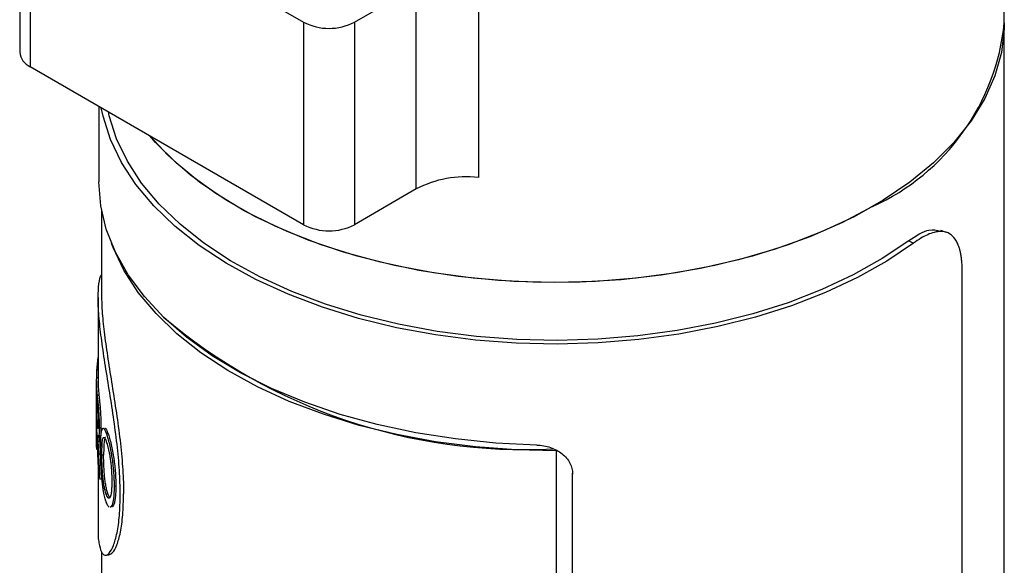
# Model space of a CAD drawing. Header units: inches. Extents: x 3.16 to 12.52, y 1.38 to 9.55.
# Tile 9 of 10: x 11.04 to 11.58, y 8.86 to 9.16. Entities that reach past the tile are written whole.
import ezdxf

# ---------------------------------------------------------------- set-up
doc = ezdxf.new("R2010")
doc.units = ezdxf.units.IN
doc.header["$MEASUREMENT"] = 0

msp = doc.modelspace()

# ---------------------------------------------------------------- linework, layer by layer
at = {"color": 7, "linetype": 'Continuous', "lineweight": 25}
for p, q in [((11.5833166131, 9.1619858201), (11.5833166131, 9.3307589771)), ((11.0357772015, 9.2583027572), (11.0357772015, 9.1457873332)), ((11.0416350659, 9.2501386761), (11.1936630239, 9.162374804)), ((11.0416350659, 9.2501386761), (11.0416350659, 9.1376232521)), ((11.290834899, 9.1885359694), (11.290834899, 9.0760205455)), ((11.2219472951, 9.162374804), (11.2563060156, 9.1822096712)), ((11.2563060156, 9.0696942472), (11.2563060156, 9.1822096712)), ((11.1936630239, 9.162374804), (11.1936630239, 9.0498593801)), ((11.2219472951, 9.162374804), (11.2219472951, 9.0498593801)), ((11.5833166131, 8.2136411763), (11.5833166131, 9.1619858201)), ((11.1936630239, 9.0498593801), (11.0416350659, 9.1376232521)), ((11.0798166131, 9.1155815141), (11.0798166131, 9.0735808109)), ((11.2563060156, 9.0696942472), (11.2219472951, 9.0498593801)), ((11.0813481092, 9.0575188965), (11.0813481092, 9.0092857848)), ((11.5512144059, 9.0455900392), (11.5480794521, 9.0466671)), ((11.5301341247, 9.0408484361), (11.5328895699, 9.0396025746)), ((11.5599654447, 8.2186560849), (11.5599654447, 9.023463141)), ((11.0793796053, 9.0093264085), (11.0793796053, 8.9637253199)), ((11.0785720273, 8.9692033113), (11.0793796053, 8.9691859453)), ((11.0785720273, 8.9692033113), (11.0785720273, 8.9648606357)), ((11.0783953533, 8.9637253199), (11.0783953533, 8.9265713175)), ((11.0784015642, 8.964752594), (11.0793796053, 8.9647486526)), ((11.0785720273, 8.9648606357), (11.0793796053, 8.9648432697)), ((11.078412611, 8.9576702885), (11.078412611, 8.9456073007)), ((11.0788363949, 8.9550724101), (11.079818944, 8.9551058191)), ((11.078412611, 8.9412646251), (11.078412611, 8.9248589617)), ((11.0799840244, 8.9370828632), (11.0809621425, 8.9371461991)), ((11.08391015, 8.9337630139), (11.0848731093, 8.9338805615)), ((11.0792419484, 8.9295005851), (11.0802229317, 8.9295468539)), ((11.0795966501, 8.922456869), (11.0805762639, 8.9225119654)), ((11.0824598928, 8.9218341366), (11.0814875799, 8.9217459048)), ((11.3343255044, 8.9242059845), (11.3343262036, 8.9241052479)), ((11.3343262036, 8.6749638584), (11.3343262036, 8.9241052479)), ((11.0793796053, 8.9193976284), (11.0793796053, 8.8806569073)), ((11.0803317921, 8.9084668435), (11.0813085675, 8.908536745)), ((11.3431150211, 8.6882652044), (11.3431150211, 8.9118251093)), ((11.3432521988, 8.6862462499), (11.3432521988, 8.9112771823)), ((11.0882703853, 8.9045473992), (11.0892165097, 8.9047040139)), ((11.0848597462, 8.9001407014), (11.0838967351, 8.9000232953)), ((11.0870287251, 8.8937914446), (11.0879796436, 8.8939380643)), ((11.0813481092, 8.8679557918), (11.0813481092, 8.8204210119))]:
    msp.add_line(p, q, dxfattribs=at)
at = {"color": 7, "linetype": 'Continuous', "lineweight": 25, "flags": 128}
for points in [[(11.5833166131, 9.1619858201), (11.5832518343, 9.1587005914), (11.5816988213, 9.1455937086), (11.5780876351, 9.132622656), (11.572448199, 9.1198949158), (11.5648272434, 9.107515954), (11.5552879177, 9.0955883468), (11.543909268, 9.0842109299), (11.5307855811, 9.0734779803), (11.5160256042, 9.0634784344), (11.4997516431, 9.0542951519), (11.4820985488, 9.0460042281), (11.4632126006, 9.0386743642), (11.4432502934, 9.032366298), (11.422377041, 9.0271322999), (11.4007658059, 9.0230157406), (11.3785956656, 9.0200507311), (11.3560503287, 9.0182618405), (11.3333166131, 9.017663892)], [(11.5328895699, 9.0396025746), (11.518019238, 9.0296043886), (11.501651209, 9.0204189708), (11.4839182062, 9.0121208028), (11.4649640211, 9.004777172), (11.4449423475, 8.9984476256), (11.4240155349, 8.993183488), (11.4023532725, 8.9890274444), (11.3801312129, 8.986013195), (11.3575295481, 8.9841651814), (11.334731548, 8.9834983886), (11.3119220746, 8.9840182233), (11.2892860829, 8.9857204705), (11.2670071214, 8.988591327), (11.2452658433, 8.992607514), (11.2242385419, 8.9977364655), (11.2040957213, 9.0039365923), (11.1850007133, 9.0111576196), (11.1671083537, 9.0193409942), (11.150563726, 9.0284203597), (11.1355009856, 9.0383220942), (11.1220422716, 9.0489659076), (11.1102967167, 9.0602654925), (11.100359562, 9.072129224), (11.0923113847, 9.0844609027), (11.0862174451, 9.0971605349), (11.0821271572, 9.110125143), (11.0811573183, 9.1148075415)], [(11.5301341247, 9.0408484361), (11.5154691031, 9.0309882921), (11.4993270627, 9.0219296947), (11.4818388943, 9.013746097), (11.4631464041, 9.0065038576), (11.4434011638, 9.0002617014), (11.4227632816, 8.9950702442), (11.4014001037, 8.9909715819), (11.3794848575, 8.9879989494), (11.3571952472, 8.9861764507), (11.3347120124, 8.9855188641), (11.3122174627, 8.9860315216), (11.2898939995, 8.9877102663), (11.2679226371, 8.9905414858), (11.2464815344, 8.9945022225), (11.2257445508, 8.9995603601), (11.2058798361, 9.0056748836), (11.1870484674, 9.0127962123), (11.1694031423, 9.0208666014), (11.1530869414, 9.0298206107), (11.1382321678, 9.0395856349), (11.1249592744, 9.0500824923), (11.1133758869, 9.0612260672), (11.1035759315, 9.0729259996), (11.0956388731, 9.0850874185), (11.0896290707, 9.0976117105), (11.0855952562, 9.1103973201), (11.0851235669, 9.1125178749)], [(11.5100933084, 9.0599348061), (11.4932857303, 9.0510776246), (11.4751525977, 9.0431394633), (11.4558441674, 9.0361861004), (11.4355204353, 9.0302751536), (11.4143498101, 9.0254556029), (11.3925077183, 9.0217673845), (11.3701751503, 9.0192410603), (11.3475371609, 9.017897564), (11.3247813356, 9.0177480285), (11.3020962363, 9.0187936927), (11.2796698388, 9.021025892), (11.2576879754, 9.0244261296), (11.2363327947, 9.0289662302), (11.2157812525, 9.0346085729), (11.1962036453, 9.0413064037), (11.1777621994, 9.0490042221), (11.1606097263, 9.0576382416), (11.1448883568, 9.067136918), (11.1307283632, 9.0774215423), (11.1182470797, 9.0884068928), (11.1082330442, 9.0991770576)], [(11.3333166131, 9.017663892), (11.3105828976, 9.0182618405), (11.2880375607, 9.0200507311), (11.2658674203, 9.0230157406), (11.2442561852, 9.0271322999), (11.2233829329, 9.032366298), (11.2034206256, 9.0386743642), (11.1845346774, 9.0460042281), (11.1668815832, 9.0542951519), (11.1506076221, 9.0634784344), (11.1358476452, 9.0734779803), (11.1227239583, 9.0842109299), (11.1113453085, 9.0955883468), (11.1082330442, 9.0991770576)], [(11.3232967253, 8.9273527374), (11.3005522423, 8.9284658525), (11.2780734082, 8.9307555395), (11.2560424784, 8.9342032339), (11.2346380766, 8.9387809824), (11.2140337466, 8.9444516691), (11.1943965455, 8.9511693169), (11.175885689, 8.9588794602), (11.1586512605, 8.967519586), (11.1428329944, 8.9770196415), (11.128559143, 8.9873026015), (11.1159454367, 8.9982850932), (11.1050941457, 9.0098780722), (11.0960932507, 9.0219875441), (11.0890157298, 9.034515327), (11.0839189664, 9.0473598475), (11.0808442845, 9.0604169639), (11.0798166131, 9.0735808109)], [(11.3343262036, 8.9241052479), (11.3116785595, 8.9246414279), (11.2892060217, 8.9263503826), (11.2670904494, 8.9292182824), (11.245510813, 8.9332219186), (11.2246417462, 8.9383288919), (11.2046521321, 8.9444978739), (11.1857037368, 8.951678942), (11.1679499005, 8.9598139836), (11.1515342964, 8.9688371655), (11.1365897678, 8.9786754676), (11.1232372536, 8.9892492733), (11.1115848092, 9.000473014), (11.101726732, 9.0122558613), (11.0937427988, 9.0245024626), (11.0876976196, 9.0371137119), (11.0867986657, 9.0394712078)]]:
    msp.add_lwpolyline(points, dxfattribs=at)
at = {"color": 7, "linetype": 'Continuous', "lineweight": 25}
for centre, radius, start, end in [((11.2078051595, 9.1896690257), 0.0307404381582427, 242.6096722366, 297.3903277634), ((11.4580381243, 9.1745802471), 0.1259099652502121, 294.4205984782, 354.2592605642), ((11.0457863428, 9.1467854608), 0.0100587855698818, 185.6947992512, 245.6253417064), ((11.2838018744, 9.0170144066), 0.0594237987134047, 83.2029023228, 117.561979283), ((11.2078051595, 9.0771536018), 0.0307404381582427, 242.6096722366, 297.3903277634), ((11.316743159, 9.2360490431), 0.3111897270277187, 229.7620231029, 272.8417317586), ((11.1643938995, 8.9636541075), 0.0860010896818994, 171.312089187, 176.3004305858), ((11.1635756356, 8.9637287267), 0.0851802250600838, 179.3112874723, 185.8326691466), ((11.1642539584, 8.9637304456), 0.0848743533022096, 180.0034602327, 185.8322578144), ((11.1637079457, 8.9593949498), 0.0853127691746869, 181.1583558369, 185.9594130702), ((11.1636597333, 8.9473297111), 0.085264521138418, 181.1574985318, 185.4814537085), ((11.1634985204, 8.9429806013), 0.0851032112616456, 181.155360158, 183.5092139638), ((11.1633607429, 8.9265713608), 0.0849653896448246, 180.000094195, 181.1548217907), ((11.1665735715, 8.9269899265), 0.0882085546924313, 190.0734973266, 192.1218782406)]:
    msp.add_arc(centre, radius, start, end, dxfattribs=at)
for points, knots in [([(11.54780652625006, 9.046011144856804), (11.54580317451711, 9.04660223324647), (11.54113605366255, 9.04797926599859), (11.53413181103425, 9.043439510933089), (11.5301341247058, 9.040848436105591)], [0, 0, 0, 0, 0.4292478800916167, 0.9999999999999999, 0.9999999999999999, 0.9999999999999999, 0.9999999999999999]), ([(11.5599654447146, 9.023463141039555), (11.55995579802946, 9.024351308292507), (11.55993659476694, 9.026119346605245), (11.55978625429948, 9.028611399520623), (11.55954575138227, 9.030964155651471), (11.55920545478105, 9.03316810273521), (11.55876579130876, 9.035226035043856), (11.55813798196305, 9.037444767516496), (11.55725775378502, 9.039706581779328), (11.5556427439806, 9.042555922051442), (11.5530686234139, 9.045080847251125), (11.54977744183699, 9.046135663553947), (11.54674872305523, 9.046101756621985), (11.5440101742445, 9.045587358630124), (11.54075614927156, 9.04441562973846), (11.53694660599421, 9.042440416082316), (11.53424689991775, 9.040552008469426), (11.53288956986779, 9.039602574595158)], [0, 0, 0, 0, 0.0417976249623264, 0.0832048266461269, 0.124402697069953, 0.165575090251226, 0.2069061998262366, 0.2485781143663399, 0.3108152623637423, 0.3731361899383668, 0.4978537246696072, 0.6229083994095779, 0.6856258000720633, 0.7484264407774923, 0.8322986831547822, 0.915684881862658, 1, 1, 1, 1]), ([(11.09167829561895, 8.899922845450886), (11.09158646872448, 8.90429228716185), (11.09140271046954, 8.913036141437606), (11.08999120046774, 8.927776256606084), (11.08796736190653, 8.943036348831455), (11.08555346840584, 8.958412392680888), (11.08313628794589, 8.973303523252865), (11.08107869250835, 8.987171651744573), (11.07970511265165, 8.999449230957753), (11.07920785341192, 9.009755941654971), (11.07974090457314, 9.017245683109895), (11.08056889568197, 9.021337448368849), (11.08129618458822, 9.021981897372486), (11.08134810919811, 9.02202790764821)], [0, 0, 0, 0, 0.0987599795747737, 0.1976323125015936, 0.2965647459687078, 0.3956548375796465, 0.4948948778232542, 0.5942767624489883, 0.6937650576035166, 0.7933115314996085, 0.8928605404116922, 0.9923508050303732, 1, 1, 1, 1]), ([(11.08134810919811, 9.009285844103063), (11.08134810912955, 9.006297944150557), (11.08150705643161, 9.002935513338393), (11.08212557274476, 8.995437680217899), (11.08257857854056, 8.991386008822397), (11.08371753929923, 8.982684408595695), (11.08439523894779, 8.978102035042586), (11.08587814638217, 8.968536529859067), (11.08667398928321, 8.963613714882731), (11.08827677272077, 8.95352472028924), (11.08906716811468, 8.948457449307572), (11.09054567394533, 8.938215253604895), (11.09121383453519, 8.933173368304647), (11.09233986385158, 8.92318792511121), (11.09278699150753, 8.9183355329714), (11.09339416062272, 8.908951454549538), (11.09355111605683, 8.904487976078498), (11.09355146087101, 8.900272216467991)], [0, 0, 0, 0, 0.0312485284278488, 0.0312485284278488, 0.0624985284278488, 0.0624985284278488, 0.0937485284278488, 0.0937485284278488, 0.1249985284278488, 0.1249985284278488, 0.1562485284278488, 0.1562485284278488, 0.1874985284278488, 0.1874985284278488, 0.2187485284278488, 0.2187485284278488, 0.2499985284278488, 0.2499985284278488, 0.2499985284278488, 0.2499985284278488]), ([(11.07883639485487, 8.955072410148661), (11.07890015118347, 8.954442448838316), (11.07896473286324, 8.953843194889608), (11.07905752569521, 8.952990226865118), (11.07908778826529, 8.95271355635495), (11.07913161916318, 8.952310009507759), (11.07914596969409, 8.952177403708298), (11.07916704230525, 8.95198135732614), (11.07917399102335, 8.951916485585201), (11.0791842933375, 8.951819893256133), (11.07918770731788, 8.951787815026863), (11.07919449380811, 8.9517238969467), (11.07919624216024, 8.951707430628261), (11.0792410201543, 8.95128358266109), (11.07927897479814, 8.950917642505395), (11.07933212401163, 8.95038491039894), (11.07934921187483, 8.950210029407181), (11.07937379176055, 8.949951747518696), (11.07938180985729, 8.949866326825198), (11.07939747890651, 8.949696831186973), (11.07940382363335, 8.949627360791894), (11.0794476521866, 8.949137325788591), (11.0794819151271, 8.948733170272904), (11.07953173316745, 8.948108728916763), (11.07954807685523, 8.947897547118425), (11.07958018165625, 8.947469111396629), (11.07959746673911, 8.947230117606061), (11.07963922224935, 8.946634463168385), (11.07966669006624, 8.946216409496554), (11.07970721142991, 8.9455578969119), (11.07972060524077, 8.945333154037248), (11.07974714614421, 8.944873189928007), (11.0797612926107, 8.944619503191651), (11.07982136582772, 8.94350952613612), (11.0798623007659, 8.942629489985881), (11.07990892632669, 8.94138513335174), (11.07992253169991, 8.940973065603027), (11.07993991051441, 8.94035903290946), (11.079945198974, 8.940155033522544), (11.07995236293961, 8.939850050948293), (11.07995462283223, 8.93974855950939), (11.07995781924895, 8.939596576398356), (11.0799588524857, 8.939545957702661), (11.07996085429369, 8.939444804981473), (11.07996211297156, 8.939378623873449), (11.0799730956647, 8.938786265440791), (11.07998020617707, 8.938032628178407), (11.07998402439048, 8.937082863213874)], [0, 0, 0, 0, 0.125, 0.125, 0.1875, 0.1875, 0.21875, 0.21875, 0.234375, 0.234375, 0.2421875, 0.2421875, 0.25, 0.25, 0.3125, 0.3125, 0.34375, 0.34375, 0.359375, 0.359375, 0.375, 0.375, 0.4375, 0.4375, 0.46875, 0.46875, 0.5, 0.5, 0.5625, 0.5625, 0.59375, 0.59375, 0.625, 0.625, 0.75, 0.75, 0.8125, 0.8125, 0.84375, 0.84375, 0.859375, 0.859375, 0.8671875, 0.8671875, 0.875, 0.875, 1, 1, 1, 1]), ([(11.0798189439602, 8.955105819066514), (11.07987977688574, 8.954524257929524), (11.07998921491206, 8.953478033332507), (11.08018697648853, 8.951684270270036), (11.08039497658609, 8.949655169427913), (11.08059813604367, 8.947102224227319), (11.08075879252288, 8.944448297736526), (11.08088040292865, 8.941838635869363), (11.08095082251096, 8.93936272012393), (11.08095836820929, 8.937885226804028), (11.08096214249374, 8.93714619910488)], [0, 0, 0, 0, 0.1391416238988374, 0.2503148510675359, 0.3751610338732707, 0.4998902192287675, 0.6248240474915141, 0.7498241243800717, 0.8748644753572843, 1, 1, 1, 1]), ([(11.07885623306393, 8.950537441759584), (11.07889679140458, 8.950141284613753), (11.07893095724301, 8.949818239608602), (11.0789591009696, 8.949536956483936), (11.07896396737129, 8.94948808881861), (11.0789721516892, 8.949405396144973), (11.07897630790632, 8.949363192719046), (11.07898897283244, 8.949234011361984), (11.07899767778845, 8.949144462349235), (11.07902461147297, 8.94886553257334), (11.0790436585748, 8.94866586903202), (11.07910436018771, 8.94802576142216), (11.07914226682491, 8.947598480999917), (11.07921639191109, 8.946692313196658), (11.07925181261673, 8.946221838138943), (11.07930161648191, 8.945490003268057), (11.07931909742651, 8.945219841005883), (11.07935042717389, 8.944703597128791), (11.07936514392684, 8.94444476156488), (11.07940621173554, 8.943666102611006), (11.07942946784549, 8.943144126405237), (11.0794574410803, 8.94235682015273), (11.07946471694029, 8.942121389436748), (11.07947782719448, 8.94162759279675), (11.07948320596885, 8.941382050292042), (11.07948842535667, 8.941076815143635), (11.07948878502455, 8.941052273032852), (11.07949010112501, 8.940961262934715), (11.0794907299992, 8.940913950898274), (11.07949252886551, 8.940766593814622), (11.07949361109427, 8.940661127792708), (11.07949650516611, 8.940323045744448), (11.07949796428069, 8.940068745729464), (11.07949895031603, 8.939785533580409)], [0, 0, 0, 0, 0.125, 0.125, 0.140625, 0.140625, 0.15625, 0.15625, 0.1875, 0.1875, 0.25, 0.25, 0.375, 0.375, 0.5, 0.5, 0.5625, 0.5625, 0.625, 0.625, 0.75, 0.75, 0.8125, 0.8125, 0.875, 0.875, 0.890625, 0.890625, 0.90625, 0.90625, 0.9375, 0.9375, 1, 1, 1, 1]), ([(11.07924119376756, 8.922539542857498), (11.07916196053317, 8.924575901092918), (11.07909815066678, 8.92629011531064), (11.07902007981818, 8.928377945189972), (11.07899701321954, 8.928993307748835), (11.07896630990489, 8.929795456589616), (11.07895672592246, 8.930042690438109), (11.07894326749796, 8.930383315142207), (11.07893893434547, 8.930491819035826), (11.07893265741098, 8.930647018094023), (11.07893060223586, 8.930697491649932), (11.07892757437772, 8.93077131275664), (11.07892657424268, 8.930795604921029), (11.07892508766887, 8.93083157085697), (11.07892459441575, 8.930843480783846), (11.07892361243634, 8.930867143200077), (11.07892373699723, 8.930864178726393), (11.07888744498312, 8.931735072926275), (11.0788542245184, 8.932490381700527), (11.07880725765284, 8.933489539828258), (11.07879207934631, 8.933800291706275), (11.0787626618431, 8.934377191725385), (11.07874912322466, 8.93463094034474), (11.07872016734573, 8.93514342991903), (11.0787046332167, 8.935403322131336), (11.0786802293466, 8.935798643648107), (11.07867191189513, 8.93593133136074), (11.07865923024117, 8.936131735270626), (11.07865496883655, 8.936198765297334), (11.07864853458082, 8.936299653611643), (11.07864638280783, 8.936333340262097), (11.07864206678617, 8.936400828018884), (11.07863905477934, 8.936447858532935), (11.07861658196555, 8.936798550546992), (11.07858720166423, 8.937232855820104), (11.0785548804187, 8.937771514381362)], [0, 0, 0, 0, 0.25, 0.25, 0.375, 0.375, 0.4375, 0.4375, 0.46875, 0.46875, 0.484375, 0.484375, 0.4921875, 0.4921875, 0.49609375, 0.49609375, 0.5, 0.5, 0.625, 0.625, 0.6875, 0.6875, 0.75, 0.75, 0.8125, 0.8125, 0.84375, 0.84375, 0.859375, 0.859375, 0.8671875, 0.8671875, 0.875, 0.875, 1, 1, 1, 1]), ([(11.07949895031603, 8.939785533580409), (11.07949804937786, 8.939484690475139), (11.07949643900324, 8.939229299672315), (11.07949296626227, 8.938914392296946), (11.07949163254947, 8.938820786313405), (11.07948936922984, 8.938697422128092), (11.07948878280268, 8.938668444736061), (11.07948636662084, 8.938565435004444), (11.0794850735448, 8.938514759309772), (11.07947267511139, 8.938066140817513), (11.07945657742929, 8.937717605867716), (11.07941292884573, 8.93715281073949), (11.07938393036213, 8.936922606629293), (11.0793192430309, 8.936611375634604), (11.07928339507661, 8.936532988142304), (11.07923513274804, 8.936531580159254), (11.07922701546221, 8.936535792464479), (11.07920864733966, 8.936553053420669), (11.0791992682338, 8.936566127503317), (11.07917058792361, 8.936618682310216), (11.07915074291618, 8.936671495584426), (11.07908939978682, 8.936883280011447), (11.07904608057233, 8.937095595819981), (11.07899589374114, 8.937414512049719), (11.0789924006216, 8.937437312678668), (11.07898323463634, 8.93749799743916), (11.07897862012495, 8.937529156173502), (11.07896468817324, 8.937625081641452), (11.07895528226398, 8.937692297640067), (11.07892676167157, 8.937903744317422), (11.07890734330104, 8.938057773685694), (11.07888520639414, 8.938245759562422), (11.07888460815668, 8.938250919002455), (11.07888142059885, 8.938278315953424), (11.07887978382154, 8.93829246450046), (11.0788747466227, 8.938336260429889), (11.07887121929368, 8.938367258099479), (11.07886014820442, 8.938465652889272), (11.07885211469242, 8.93853845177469), (11.07882622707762, 8.93877846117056), (11.07880657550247, 8.938967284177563), (11.07878511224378, 8.93918494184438)], [0, 0, 0, 0, 0.0625, 0.0625, 0.09375, 0.09375, 0.109375, 0.109375, 0.125, 0.125, 0.25, 0.25, 0.375, 0.375, 0.5, 0.5, 0.53125, 0.53125, 0.5625, 0.5625, 0.625, 0.625, 0.75, 0.75, 0.765625, 0.765625, 0.78125, 0.78125, 0.8125, 0.8125, 0.875, 0.875, 0.8828125, 0.8828125, 0.890625, 0.890625, 0.90625, 0.90625, 0.9375, 0.9375, 1, 1, 1, 1]), ([(11.07998402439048, 8.937082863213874), (11.07998276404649, 8.936700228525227), (11.07998084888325, 8.93636118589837), (11.07997699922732, 8.935918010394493), (11.07997555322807, 8.93578118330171), (11.07997314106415, 8.935592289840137), (11.07997229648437, 8.9355320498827), (11.07997096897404, 8.935445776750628), (11.07997051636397, 8.93541770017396), (11.07996959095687, 8.935362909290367), (11.07996929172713, 8.935345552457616), (11.07996338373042, 8.935027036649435), (11.07995637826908, 8.934757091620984), (11.07994329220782, 8.934371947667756), (11.07993850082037, 8.9342468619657), (11.07992807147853, 8.93400328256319), (11.07992287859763, 8.933893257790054), (11.0798903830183, 8.93327492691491), (11.07985914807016, 8.932864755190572), (11.07978723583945, 8.93221346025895), (11.0797403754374, 8.931927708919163), (11.07964481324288, 8.931555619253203), (11.07959209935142, 8.93144655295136), (11.079507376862, 8.931398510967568), (11.07947819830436, 8.93140175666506), (11.07943328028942, 8.93143552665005), (11.07941811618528, 8.931451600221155), (11.07938745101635, 8.931493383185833), (11.0793702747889, 8.931522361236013), (11.07932836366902, 8.931604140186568), (11.0792994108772, 8.931678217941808), (11.07923992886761, 8.931865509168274), (11.07920839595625, 8.931983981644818), (11.07916459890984, 8.932167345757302), (11.07915056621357, 8.932229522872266), (11.07913032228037, 8.932324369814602), (11.07912370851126, 8.93235624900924), (11.07911074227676, 8.932420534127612), (11.07910671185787, 8.932441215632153), (11.07907985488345, 8.932581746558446), (11.0790510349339, 8.932742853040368), (11.0790163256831, 8.93295269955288)], [0, 0, 0, 0, 0.0625, 0.0625, 0.09375, 0.09375, 0.109375, 0.109375, 0.1171875, 0.1171875, 0.125, 0.125, 0.1875, 0.1875, 0.21875, 0.21875, 0.25, 0.25, 0.375, 0.375, 0.5, 0.5, 0.625, 0.625, 0.6875, 0.6875, 0.71875, 0.71875, 0.75, 0.75, 0.8125, 0.8125, 0.875, 0.875, 0.90625, 0.90625, 0.921875, 0.921875, 0.9375, 0.9375, 1, 1, 1, 1]), ([(11.08096214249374, 8.93714619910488), (11.08095116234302, 8.935961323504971), (11.08093463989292, 8.934178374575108), (11.08080890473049, 8.932529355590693), (11.08067717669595, 8.931747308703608), (11.08056103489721, 8.931419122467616), (11.08049222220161, 8.931482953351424), (11.08048050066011, 8.931493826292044)], [0, 0, 0, 0, 0.3858729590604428, 0.5806447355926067, 0.7724670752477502, 0.9612420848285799, 1, 1, 1, 1]), ([(11.08079431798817, 8.924516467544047), (11.08079644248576, 8.925240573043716), (11.08079964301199, 8.925879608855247), (11.08080606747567, 8.926710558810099), (11.08080847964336, 8.92696627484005), (11.08081250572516, 8.92731794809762), (11.08081391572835, 8.92742985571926), (11.08081613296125, 8.927589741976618), (11.08081688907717, 8.927641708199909), (11.08081804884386, 8.927717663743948), (11.08081843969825, 8.927742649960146), (11.08081922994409, 8.927791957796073), (11.08081945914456, 8.92780616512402), (11.08082921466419, 8.928385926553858), (11.08084117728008, 8.928911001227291), (11.08086338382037, 8.929667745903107), (11.08087149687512, 8.929914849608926), (11.08088474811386, 8.930277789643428), (11.08088934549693, 8.930397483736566), (11.08089890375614, 8.93063430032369), (11.08090326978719, 8.930738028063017), (11.08095492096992, 8.931901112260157), (11.08101526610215, 8.932795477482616), (11.08112964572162, 8.933927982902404), (11.08117175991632, 8.934270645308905), (11.08124128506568, 8.934732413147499), (11.08126551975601, 8.93487763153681), (11.08130351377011, 8.935082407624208), (11.081316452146, 8.9351484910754), (11.08134288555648, 8.93527630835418), (11.08135507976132, 8.935332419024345), (11.08149079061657, 8.935919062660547), (11.08163130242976, 8.936286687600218), (11.08187690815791, 8.936607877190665), (11.08196850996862, 8.936680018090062), (11.08215979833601, 8.936731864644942), (11.08226039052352, 8.936713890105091), (11.08257811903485, 8.936528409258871), (11.08281044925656, 8.93622834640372), (11.08320830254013, 8.935475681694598), (11.08335327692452, 8.935167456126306), (11.08350259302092, 8.934812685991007), (11.08351907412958, 8.934772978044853), (11.08355181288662, 8.934692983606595), (11.08356119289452, 8.93466963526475), (11.08360070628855, 8.934570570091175), (11.08363060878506, 8.934494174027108), (11.08373126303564, 8.93423395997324), (11.08381294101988, 8.934019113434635), (11.08391015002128, 8.9337630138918)], [0, 0, 0, 0, 0.0625, 0.0625, 0.09375, 0.09375, 0.109375, 0.109375, 0.1171875, 0.1171875, 0.12109375, 0.12109375, 0.125, 0.125, 0.1875, 0.1875, 0.21875, 0.21875, 0.234375, 0.234375, 0.25, 0.25, 0.375, 0.375, 0.4375, 0.4375, 0.46875, 0.46875, 0.484375, 0.484375, 0.5, 0.5, 0.625, 0.625, 0.6875, 0.6875, 0.75, 0.75, 0.875, 0.875, 0.9375, 0.9375, 0.9453125, 0.9453125, 0.953125, 0.953125, 0.96875, 0.96875, 1, 1, 1, 1]), ([(11.0831029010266, 8.93668711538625), (11.08317812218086, 8.9367269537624), (11.08343439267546, 8.936862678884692), (11.08402879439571, 8.936000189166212), (11.08459057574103, 8.93458985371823), (11.08487310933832, 8.933880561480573)], [0, 0, 0, 0, 0.1711710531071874, 0.5831616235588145, 1, 1, 1, 1]), ([(11.0790163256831, 8.93295269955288), (11.07904011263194, 8.93260286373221), (11.07906185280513, 8.932287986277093), (11.07909077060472, 8.9318680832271), (11.07909979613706, 8.931736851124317), (11.07911235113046, 8.931553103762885), (11.0791163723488, 8.931494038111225), (11.07912215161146, 8.93140871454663), (11.07912403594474, 8.931380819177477), (11.07912771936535, 8.9313261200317), (11.07912863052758, 8.931312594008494), (11.07914184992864, 8.931114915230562), (11.07915189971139, 8.930963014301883), (11.07916612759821, 8.930744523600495), (11.07917072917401, 8.930673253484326), (11.07917964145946, 8.930533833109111), (11.07918494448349, 8.9304498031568), (11.07920078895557, 8.93019624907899), (11.07921856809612, 8.92989673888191), (11.07924194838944, 8.92950058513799)], [0, 0, 0, 0, 0.25, 0.25, 0.375, 0.375, 0.4375, 0.4375, 0.46875, 0.46875, 0.5, 0.5, 0.625, 0.625, 0.6875, 0.6875, 0.75, 0.75, 1, 1, 1, 1]), ([(11.07999818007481, 8.932992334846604), (11.08003632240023, 8.9324401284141), (11.08009353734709, 8.93161179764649), (11.08017006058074, 8.930448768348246), (11.08020530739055, 8.92984750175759), (11.080222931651, 8.929546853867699)], [0, 0, 0, 0, 0.4999687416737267, 0.7499722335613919, 1, 1, 1, 1]), ([(11.08148757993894, 8.921745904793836), (11.08148966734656, 8.92285693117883), (11.08149578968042, 8.923715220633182), (11.08150630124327, 8.924339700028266), (11.08150695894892, 8.924378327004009), (11.08150795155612, 8.92443551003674), (11.08150845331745, 8.924463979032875), (11.08150997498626, 8.92454901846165), (11.0815110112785, 8.924605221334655), (11.08151418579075, 8.924772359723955), (11.08151638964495, 8.924881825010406), (11.08152326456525, 8.925204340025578), (11.08152819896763, 8.925411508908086), (11.08154406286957, 8.926009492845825), (11.08155605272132, 8.926376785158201), (11.08157115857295, 8.92675470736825), (11.0815736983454, 8.926816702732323), (11.08157805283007, 8.926919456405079), (11.08158027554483, 8.926970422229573), (11.08158708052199, 8.927122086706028), (11.08159179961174, 8.927221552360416), (11.08160650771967, 8.927515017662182), (11.08161704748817, 8.927704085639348), (11.08165090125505, 8.92825156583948), (11.08167644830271, 8.928590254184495), (11.08176232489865, 8.929527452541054), (11.08183186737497, 8.930047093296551), (11.08195623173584, 8.930668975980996), (11.08200736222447, 8.930865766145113), (11.08211910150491, 8.931185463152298), (11.08218147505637, 8.931317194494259), (11.08238943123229, 8.931628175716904), (11.08254081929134, 8.931690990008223), (11.08274542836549, 8.931585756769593), (11.08279169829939, 8.931553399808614), (11.08288190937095, 8.931472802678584), (11.08292803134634, 8.931423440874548), (11.08306953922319, 8.931248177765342), (11.08316806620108, 8.931095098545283), (11.08337401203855, 8.930716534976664), (11.08347919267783, 8.930494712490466), (11.08360043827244, 8.930207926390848), (11.08360582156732, 8.930194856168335), (11.08362638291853, 8.930144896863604), (11.08363723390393, 8.930118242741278), (11.08367151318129, 8.930033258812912), (11.08369666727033, 8.929969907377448), (11.08377917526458, 8.929759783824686), (11.08384356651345, 8.929592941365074), (11.08391782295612, 8.92939939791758)], [0, 0, 0, 0, 0.125, 0.125, 0.12890625, 0.12890625, 0.1328125, 0.1328125, 0.140625, 0.140625, 0.15625, 0.15625, 0.1875, 0.1875, 0.25, 0.25, 0.2578125, 0.2578125, 0.265625, 0.265625, 0.28125, 0.28125, 0.3125, 0.3125, 0.375, 0.375, 0.5, 0.5, 0.5625, 0.5625, 0.625, 0.625, 0.75, 0.75, 0.78125, 0.78125, 0.8125, 0.8125, 0.875, 0.875, 0.9375, 0.9375, 0.9453125, 0.9453125, 0.953125, 0.953125, 0.96875, 0.96875, 1, 1, 1, 1]), ([(11.0835153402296, 8.931644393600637), (11.08341267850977, 8.931631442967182), (11.08315276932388, 8.931598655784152), (11.08276028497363, 8.930306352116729), (11.0824935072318, 8.926993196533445), (11.08247111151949, 8.923555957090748), (11.08245989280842, 8.921834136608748)], [0, 0, 0, 0, 0.1155451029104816, 0.2925261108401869, 0.6456042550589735, 1, 1, 1, 1]), ([(11.08391015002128, 8.9337630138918), (11.08399770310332, 8.93351636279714), (11.08407814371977, 8.933287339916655), (11.08418735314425, 8.932970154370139), (11.08422184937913, 8.932868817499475), (11.08427065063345, 8.932723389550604), (11.0842864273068, 8.932676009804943), (11.08430934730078, 8.932606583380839), (11.08431686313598, 8.932583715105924), (11.08433164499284, 8.932538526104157), (11.08433618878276, 8.932524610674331), (11.08442495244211, 8.932250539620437), (11.08450162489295, 8.932007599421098), (11.08461303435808, 8.931644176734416), (11.0846495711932, 8.931523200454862), (11.08472140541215, 8.93128157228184), (11.08475407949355, 8.931170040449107), (11.08508961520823, 8.930003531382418), (11.08538703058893, 8.928854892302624), (11.08595800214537, 8.926404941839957), (11.0862271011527, 8.925132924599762), (11.0866002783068, 8.923153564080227), (11.08671960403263, 8.922481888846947), (11.08689036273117, 8.92145645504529), (11.08694591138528, 8.921111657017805), (11.08702710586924, 8.920589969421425), (11.08705381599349, 8.920415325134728), (11.08710651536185, 8.920064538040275), (11.087134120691, 8.919877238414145), (11.08735018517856, 8.918385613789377), (11.08751950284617, 8.91705844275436), (11.08773612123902, 8.915065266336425), (11.08780211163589, 8.914400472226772), (11.0878914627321, 8.913402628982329), (11.08791964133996, 8.91306990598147), (11.08795946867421, 8.912570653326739), (11.08797233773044, 8.912404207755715), (11.08799725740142, 8.912071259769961), (11.08801052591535, 8.911887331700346), (11.08806263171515, 8.9111418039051), (11.08809951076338, 8.91053448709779), (11.08814749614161, 8.909607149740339), (11.08816226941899, 8.909295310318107), (11.08818258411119, 8.908823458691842), (11.0881890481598, 8.908665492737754), (11.08820135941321, 8.908348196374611), (11.08820757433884, 8.908178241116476), (11.0882230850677, 8.907730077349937), (11.08823194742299, 8.907433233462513), (11.08824301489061, 8.90699086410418), (11.08824633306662, 8.90684389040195), (11.08825075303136, 8.906624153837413), (11.08825213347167, 8.906551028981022), (11.08825406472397, 8.906441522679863), (11.08825468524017, 8.906405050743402), (11.08825587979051, 8.906332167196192), (11.08825663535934, 8.90628376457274), (11.08826291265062, 8.905869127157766), (11.08826737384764, 8.905298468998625), (11.08827038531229, 8.904547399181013)], [0, 0, 0, 0, 0.03125, 0.03125, 0.046875, 0.046875, 0.0546875, 0.0546875, 0.05859375, 0.05859375, 0.0625, 0.0625, 0.09375, 0.09375, 0.109375, 0.109375, 0.125, 0.125, 0.25, 0.25, 0.375, 0.375, 0.4375, 0.4375, 0.46875, 0.46875, 0.484375, 0.484375, 0.5, 0.5, 0.625, 0.625, 0.6875, 0.6875, 0.71875, 0.71875, 0.734375, 0.734375, 0.75, 0.75, 0.8125, 0.8125, 0.84375, 0.84375, 0.859375, 0.859375, 0.875, 0.875, 0.90625, 0.90625, 0.921875, 0.921875, 0.9296875, 0.9296875, 0.93359375, 0.93359375, 0.9375, 0.9375, 1, 1, 1, 1]), ([(11.08487310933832, 8.933880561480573), (11.08501705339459, 8.933472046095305), (11.0853049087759, 8.932655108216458), (11.08589901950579, 8.930713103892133), (11.08663715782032, 8.927849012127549), (11.08745822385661, 8.923963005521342), (11.08813018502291, 8.919891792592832), (11.08864507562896, 8.91580923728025), (11.08899402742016, 8.91187798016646), (11.0891493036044, 8.908765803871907), (11.08920955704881, 8.906403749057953), (11.08921419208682, 8.90527061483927), (11.08921650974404, 8.904704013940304)], [0, 0, 0, 0, 0.0625603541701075, 0.1251064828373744, 0.2499246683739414, 0.3735161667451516, 0.4996756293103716, 0.6223912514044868, 0.749737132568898, 0.8748289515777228, 0.9374107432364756, 0.9999999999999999, 0.9999999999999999, 0.9999999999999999, 0.9999999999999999]), ([(11.07924194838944, 8.92950058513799), (11.07926239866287, 8.92910952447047), (11.07928053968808, 8.928767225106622), (11.07930390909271, 8.92832690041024), (11.07931105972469, 8.928192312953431), (11.07932079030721, 8.928008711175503), (11.07932386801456, 8.927950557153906), (11.07932968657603, 8.927840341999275), (11.07933155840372, 8.92780485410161), (11.07936251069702, 8.927214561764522), (11.07939256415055, 8.92662865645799), (11.07944240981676, 8.925647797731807), (11.07945809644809, 8.925337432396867), (11.07948011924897, 8.924896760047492), (11.07948720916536, 8.924754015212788), (11.079497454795, 8.924546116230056), (11.07950080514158, 8.924477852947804), (11.0795073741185, 8.924343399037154), (11.07951138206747, 8.924260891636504), (11.07953264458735, 8.923821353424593), (11.07955998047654, 8.923236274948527), (11.07959665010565, 8.922456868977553)], [0, 0, 0, 0, 0.125, 0.125, 0.1875, 0.1875, 0.21875, 0.21875, 0.25, 0.25, 0.5, 0.5, 0.625, 0.625, 0.6875, 0.6875, 0.71875, 0.71875, 0.75, 0.75, 1, 1, 1, 1]), ([(11.080222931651, 8.929546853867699), (11.0802539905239, 8.928960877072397), (11.08031610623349, 8.927788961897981), (11.08040635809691, 8.926025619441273), (11.08049486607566, 8.924263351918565), (11.08054913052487, 8.923095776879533), (11.08057626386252, 8.922511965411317)], [0, 0, 0, 0, 0.2500095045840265, 0.5000026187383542, 0.749991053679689, 0.9999999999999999, 0.9999999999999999, 0.9999999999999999, 0.9999999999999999]), ([(11.08391782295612, 8.92939939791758), (11.08408429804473, 8.928918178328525), (11.08421214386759, 8.928543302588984), (11.08430245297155, 8.928257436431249), (11.08431262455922, 8.928225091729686), (11.08432815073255, 8.92817535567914), (11.08433592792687, 8.92815029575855), (11.08435930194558, 8.928074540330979), (11.08437494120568, 8.928023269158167), (11.08442202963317, 8.927867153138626), (11.08445364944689, 8.927760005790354), (11.08454919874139, 8.927429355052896), (11.08461381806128, 8.927196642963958), (11.08474493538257, 8.926706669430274), (11.08480129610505, 8.926488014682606), (11.08492321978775, 8.926000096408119), (11.0849841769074, 8.925748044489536), (11.08516697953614, 8.924967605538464), (11.08528875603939, 8.924414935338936), (11.08547106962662, 8.923537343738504), (11.08552560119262, 8.923266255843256), (11.08563673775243, 8.922696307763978), (11.08569089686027, 8.922409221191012), (11.08584897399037, 8.92154160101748), (11.08594848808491, 8.920954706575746), (11.08608832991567, 8.920061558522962), (11.08613689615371, 8.91973880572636), (11.08622188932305, 8.919144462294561), (11.08626095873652, 8.918855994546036), (11.08630541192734, 8.918506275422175), (11.0863093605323, 8.91847435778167), (11.08632303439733, 8.918363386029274), (11.08633014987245, 8.91830486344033), (11.08635233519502, 8.918120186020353), (11.08636824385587, 8.917984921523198), (11.08641935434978, 8.917542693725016), (11.08645793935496, 8.917199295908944), (11.08650112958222, 8.916807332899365)], [0, 0, 0, 0, 0.125, 0.125, 0.1328125, 0.1328125, 0.140625, 0.140625, 0.15625, 0.15625, 0.1875, 0.1875, 0.25, 0.25, 0.3125, 0.3125, 0.375, 0.375, 0.5, 0.5, 0.5625, 0.5625, 0.625, 0.625, 0.75, 0.75, 0.8125, 0.8125, 0.875, 0.875, 0.890625, 0.890625, 0.90625, 0.90625, 0.9375, 0.9375, 1, 1, 1, 1]), ([(11.32329672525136, 8.927352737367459), (11.32590553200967, 8.927292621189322), (11.32852634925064, 8.926837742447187), (11.33213770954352, 8.9256134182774), (11.33330169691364, 8.925110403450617), (11.33547274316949, 8.923948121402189), (11.33647976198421, 8.923288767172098), (11.33926517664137, 8.921071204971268), (11.34072177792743, 8.919345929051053), (11.34274579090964, 8.915447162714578), (11.34324447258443, 8.91343388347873), (11.34325219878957, 8.911277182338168)], [0, 0, 0, 0, 0.25, 0.25, 0.375, 0.375, 0.5, 0.5, 0.75, 0.75, 1, 1, 1, 1]), ([(11.08146889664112, 8.909133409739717), (11.08142896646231, 8.909591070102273), (11.08139482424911, 8.909991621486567), (11.0813518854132, 8.91050674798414), (11.08133895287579, 8.91066417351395), (11.08132158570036, 8.910878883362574), (11.08131613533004, 8.910946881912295), (11.08130846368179, 8.911043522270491), (11.08130599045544, 8.911074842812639), (11.08130121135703, 8.911135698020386), (11.0812998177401, 8.911153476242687), (11.08127160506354, 8.911517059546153), (11.08124705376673, 8.911849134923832), (11.0812109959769, 8.912360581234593), (11.08119910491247, 8.912533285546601), (11.08117557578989, 8.912883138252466), (11.08116303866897, 8.913074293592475), (11.08110996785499, 8.91390111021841), (11.08107146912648, 8.91456423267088), (11.08101932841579, 8.915561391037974), (11.08100288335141, 8.91589418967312), (11.08097181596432, 8.916560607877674), (11.08095655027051, 8.916909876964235), (11.08089110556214, 8.918501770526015), (11.08085289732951, 8.919774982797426), (11.08082271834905, 8.921312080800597), (11.08081756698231, 8.92161477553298), (11.08081115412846, 8.922061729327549), (11.08080923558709, 8.922209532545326), (11.08080668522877, 8.922429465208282), (11.08080588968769, 8.922502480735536), (11.08080477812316, 8.92261156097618), (11.08080442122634, 8.922647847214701), (11.08080373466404, 8.922720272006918), (11.08080330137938, 8.9227682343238), (11.08079968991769, 8.923180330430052), (11.08079676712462, 8.923754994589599), (11.08079431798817, 8.924516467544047)], [0, 0, 0, 0, 0.0625, 0.0625, 0.09375, 0.09375, 0.109375, 0.109375, 0.1171875, 0.1171875, 0.125, 0.125, 0.1875, 0.1875, 0.21875, 0.21875, 0.25, 0.25, 0.375, 0.375, 0.4375, 0.4375, 0.5, 0.5, 0.75, 0.75, 0.8125, 0.8125, 0.84375, 0.84375, 0.859375, 0.859375, 0.8671875, 0.8671875, 0.875, 0.875, 1, 1, 1, 1]), ([(11.08389673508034, 8.900023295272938), (11.08382621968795, 8.900224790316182), (11.08376672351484, 8.900399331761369), (11.08369325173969, 8.900620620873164), (11.08367139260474, 8.900687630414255), (11.08364248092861, 8.900778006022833), (11.08363580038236, 8.900799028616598), (11.08361116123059, 8.90087795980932), (11.08359880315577, 8.90091808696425), (11.08348723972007, 8.901285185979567), (11.08338303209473, 8.901663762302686), (11.08308572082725, 8.902844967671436), (11.08291318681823, 8.903673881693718), (11.08258942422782, 8.90549754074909), (11.08244228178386, 8.906476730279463), (11.08217952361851, 8.908499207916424), (11.08206755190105, 8.909505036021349), (11.0818781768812, 8.911505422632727), (11.08179822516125, 8.912521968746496), (11.08172624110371, 8.913651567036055), (11.08171981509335, 8.913755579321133), (11.08170583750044, 8.913987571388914), (11.08169899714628, 8.914104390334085), (11.08167891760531, 8.914457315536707), (11.08166611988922, 8.91469589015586), (11.08162946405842, 8.91542148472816), (11.08160734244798, 8.915918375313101), (11.0815825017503, 8.91655593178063), (11.0815786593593, 8.916658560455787), (11.0815703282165, 8.916888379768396), (11.08156632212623, 8.917003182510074), (11.08155477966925, 8.917347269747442), (11.08154771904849, 8.917576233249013), (11.08152842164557, 8.918261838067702), (11.08151806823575, 8.918717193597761), (11.08150920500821, 8.919227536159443), (11.08150883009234, 8.919250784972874), (11.08150751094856, 8.919333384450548), (11.08150686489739, 8.919375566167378), (11.08150496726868, 8.919504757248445), (11.08150375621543, 8.919594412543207), (11.08150028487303, 8.919873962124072), (11.08149818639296, 8.920074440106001), (11.08149253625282, 8.92071820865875), (11.08148962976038, 8.921203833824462), (11.08148757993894, 8.921745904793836)], [0, 0, 0, 0, 0.03125, 0.03125, 0.046875, 0.046875, 0.0546875, 0.0546875, 0.0625, 0.0625, 0.125, 0.125, 0.25, 0.25, 0.375, 0.375, 0.5, 0.5, 0.625, 0.625, 0.640625, 0.640625, 0.65625, 0.65625, 0.6875, 0.6875, 0.75, 0.75, 0.765625, 0.765625, 0.78125, 0.78125, 0.8125, 0.8125, 0.875, 0.875, 0.8828125, 0.8828125, 0.890625, 0.890625, 0.90625, 0.90625, 0.9375, 0.9375, 1, 1, 1, 1]), ([(11.08485974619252, 8.900140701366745), (11.08475583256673, 8.900441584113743), (11.08454600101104, 8.901049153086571), (11.08415054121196, 8.902495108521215), (11.08369900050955, 8.904644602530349), (11.08326493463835, 8.907559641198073), (11.08292601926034, 8.910603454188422), (11.08268955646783, 8.913641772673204), (11.08254881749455, 8.916543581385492), (11.08247143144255, 8.919295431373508), (11.08246373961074, 8.920987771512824), (11.08245989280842, 8.921834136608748)], [0, 0, 0, 0, 0.0622664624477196, 0.1257339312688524, 0.2496316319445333, 0.3751569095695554, 0.4997446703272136, 0.6247140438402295, 0.7497629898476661, 0.8748526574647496, 1, 1, 1, 1]), ([(11.08650112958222, 8.916807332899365), (11.08660614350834, 8.915742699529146), (11.08668296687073, 8.914899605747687), (11.08673335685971, 8.914239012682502), (11.08673863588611, 8.914169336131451), (11.08674672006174, 8.914061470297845), (11.08675070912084, 8.914007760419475), (11.08676251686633, 8.913847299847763), (11.08677017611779, 8.913741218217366), (11.08679251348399, 8.913425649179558), (11.08680655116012, 8.913218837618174), (11.08684608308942, 8.91260910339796), (11.08686899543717, 8.912216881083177), (11.08692727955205, 8.911082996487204), (11.08695662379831, 8.91031541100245), (11.08697892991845, 8.90946062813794), (11.0869795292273, 8.909436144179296), (11.08698136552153, 8.909359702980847), (11.08698225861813, 8.909320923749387), (11.08698486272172, 8.909202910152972), (11.08698649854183, 8.909121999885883), (11.08699110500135, 8.908872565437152), (11.08699377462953, 8.90869733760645), (11.08700057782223, 8.90814483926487), (11.08700350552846, 8.907740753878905), (11.08700482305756, 8.907300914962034)], [0, 0, 0, 0, 0.25, 0.25, 0.265625, 0.265625, 0.28125, 0.28125, 0.3125, 0.3125, 0.375, 0.375, 0.5, 0.5, 0.75, 0.75, 0.765625, 0.765625, 0.78125, 0.78125, 0.8125, 0.8125, 0.875, 0.875, 1, 1, 1, 1]), ([(11.08390439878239, 8.895659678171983), (11.08381304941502, 8.895920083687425), (11.0837342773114, 8.896151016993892), (11.0836338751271, 8.89645307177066), (11.08360337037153, 8.896546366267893), (11.08356194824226, 8.89667520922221), (11.08354886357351, 8.896716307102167), (11.08353030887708, 8.896775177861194), (11.083524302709, 8.896794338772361), (11.08351264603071, 8.896831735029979), (11.08350959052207, 8.896841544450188), (11.0833724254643, 8.89728691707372), (11.08324563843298, 8.897743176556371), (11.08299194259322, 8.89874955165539), (11.08287183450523, 8.89927170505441), (11.0826441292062, 8.900353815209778), (11.08253410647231, 8.900927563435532), (11.0823353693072, 8.902057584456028), (11.08224004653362, 8.902650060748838), (11.08205701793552, 8.903889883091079), (11.0819668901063, 8.90455665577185), (11.08184433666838, 8.905539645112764), (11.08180535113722, 8.905865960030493), (11.08174955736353, 8.90635339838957), (11.08173140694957, 8.906515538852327), (11.08170483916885, 8.906758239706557), (11.08169609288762, 8.906839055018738), (11.0816831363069, 8.90696015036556), (11.0816788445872, 8.90700049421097), (11.08167031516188, 8.907081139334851), (11.08166471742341, 8.907134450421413), (11.08161625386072, 8.907598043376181), (11.08155134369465, 8.908255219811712), (11.08146889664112, 8.909133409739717)], [0, 0, 0, 0, 0.0625, 0.0625, 0.09375, 0.09375, 0.109375, 0.109375, 0.1171875, 0.1171875, 0.125, 0.125, 0.25, 0.25, 0.375, 0.375, 0.5, 0.5, 0.625, 0.625, 0.75, 0.75, 0.8125, 0.8125, 0.84375, 0.84375, 0.859375, 0.859375, 0.8671875, 0.8671875, 0.875, 0.875, 1, 1, 1, 1]), ([(11.08700482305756, 8.907300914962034), (11.08700096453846, 8.906223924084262), (11.08698989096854, 8.905389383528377), (11.08697107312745, 8.904778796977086), (11.08696992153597, 8.904741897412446), (11.0869681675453, 8.904686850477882), (11.08696727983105, 8.90465944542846), (11.08696458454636, 8.904577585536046), (11.08696274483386, 8.904523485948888), (11.08695709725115, 8.90436260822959), (11.08695316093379, 8.904257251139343), (11.08694083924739, 8.903946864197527), (11.08693194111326, 8.90374751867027), (11.08690320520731, 8.903172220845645), (11.08688132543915, 8.902819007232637), (11.08685368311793, 8.90245575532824), (11.0868490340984, 8.902395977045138), (11.08684111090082, 8.902297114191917), (11.08683708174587, 8.9022481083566), (11.08682479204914, 8.902102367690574), (11.08681632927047, 8.902006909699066), (11.08679013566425, 8.901725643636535), (11.08677159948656, 8.901544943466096), (11.08671280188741, 8.901023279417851), (11.08666935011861, 8.90070275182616), (11.08652653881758, 8.899822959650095), (11.08641470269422, 8.899345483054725), (11.08627136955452, 8.898931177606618), (11.0862503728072, 8.898873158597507), (11.08621267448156, 8.898774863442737), (11.08619356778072, 8.89872763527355), (11.08613548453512, 8.898591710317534), (11.08609574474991, 8.898508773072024), (11.08597355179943, 8.898283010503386), (11.08588812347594, 8.89816323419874), (11.08570979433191, 8.897985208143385), (11.08561689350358, 8.897926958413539), (11.08542412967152, 8.897872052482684), (11.0853202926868, 8.897874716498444), (11.08500262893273, 8.897990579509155), (11.084787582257, 8.898204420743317), (11.08450867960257, 8.898654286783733), (11.08445273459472, 8.898752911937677), (11.08436860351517, 8.898913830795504), (11.08434052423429, 8.898969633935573), (11.08429835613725, 8.899056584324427), (11.08428194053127, 8.899091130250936), (11.08426212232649, 8.899133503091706), (11.08425175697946, 8.899156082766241), (11.08415439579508, 8.899371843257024), (11.08403877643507, 8.899652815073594), (11.08389673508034, 8.900023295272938)], [0, 0, 0, 0, 0.125, 0.125, 0.12890625, 0.12890625, 0.1328125, 0.1328125, 0.140625, 0.140625, 0.15625, 0.15625, 0.1875, 0.1875, 0.25, 0.25, 0.2578125, 0.2578125, 0.265625, 0.265625, 0.28125, 0.28125, 0.3125, 0.3125, 0.375, 0.375, 0.5, 0.5, 0.515625, 0.515625, 0.53125, 0.53125, 0.5625, 0.5625, 0.625, 0.625, 0.6875, 0.6875, 0.75, 0.75, 0.875, 0.875, 0.90625, 0.90625, 0.921875, 0.921875, 0.9296875, 0.9296875, 0.9375, 0.9375, 1, 1, 1, 1]), ([(11.08827038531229, 8.904547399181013), (11.08826797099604, 8.904160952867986), (11.08826539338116, 8.903823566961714), (11.08826128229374, 8.903391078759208), (11.08825987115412, 8.903259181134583), (11.08825769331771, 8.903079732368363), (11.08825695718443, 8.90302298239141), (11.08825583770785, 8.902942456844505), (11.08825546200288, 8.902916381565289), (11.08825470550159, 8.902865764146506), (11.08825453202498, 8.902854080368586), (11.08824921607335, 8.902524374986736), (11.08824295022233, 8.902239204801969), (11.08822734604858, 8.9016846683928), (11.08821839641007, 8.901424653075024), (11.08816211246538, 8.900070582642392), (11.08808972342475, 8.899051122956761), (11.08794530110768, 8.897655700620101), (11.08788860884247, 8.897213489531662), (11.08779108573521, 8.896584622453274), (11.08775649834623, 8.896380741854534), (11.08768323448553, 8.895984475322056), (11.08764657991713, 8.895801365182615), (11.0875611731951, 8.895409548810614), (11.08751780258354, 8.89522753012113), (11.08745177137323, 8.89497534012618), (11.08742959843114, 8.894894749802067), (11.0873960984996, 8.894779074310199), (11.08738489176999, 8.894741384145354), (11.08736802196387, 8.894686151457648), (11.08736238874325, 8.89466795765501), (11.08735110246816, 8.894632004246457), (11.08734385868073, 8.894609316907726), (11.08727463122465, 8.894394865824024), (11.08717026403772, 8.894126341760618), (11.08702872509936, 8.89379144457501)], [0, 0, 0, 0, 0.0625, 0.0625, 0.09375, 0.09375, 0.109375, 0.109375, 0.1171875, 0.1171875, 0.125, 0.125, 0.1875, 0.1875, 0.25, 0.25, 0.5, 0.5, 0.625, 0.625, 0.6875, 0.6875, 0.75, 0.75, 0.8125, 0.8125, 0.84375, 0.84375, 0.859375, 0.859375, 0.8671875, 0.8671875, 0.875, 0.875, 1, 1, 1, 1]), ([(11.08921650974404, 8.904704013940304), (11.08921302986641, 8.904123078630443), (11.08920607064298, 8.902961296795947), (11.08914465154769, 8.900740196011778), (11.08897073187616, 8.89818912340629), (11.08864662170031, 8.896071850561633), (11.08829932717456, 8.894701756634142), (11.08808621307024, 8.894192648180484), (11.08797964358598, 8.893938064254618)], [0, 0, 0, 0, 0.1250738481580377, 0.2501285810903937, 0.5001049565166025, 0.7499320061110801, 0.8749514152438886, 1, 1, 1, 1]), ([(11.07937968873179, 8.880697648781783), (11.07937966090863, 8.88069704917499), (11.07922235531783, 8.877307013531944), (11.07977551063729, 8.872713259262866), (11.0810603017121, 8.867550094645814), (11.08314179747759, 8.865704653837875), (11.08555270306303, 8.86688820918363), (11.0879682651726, 8.871129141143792), (11.08999157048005, 8.878243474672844), (11.0914026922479, 8.88778678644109), (11.09158647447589, 8.89587954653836), (11.09167829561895, 8.899922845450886)], [0, 0, 0, 0, 2.21986192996e-05, 0.1255057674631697, 0.2509148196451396, 0.3761895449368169, 0.5012869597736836, 0.6261945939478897, 0.7509022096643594, 0.8755459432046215, 0.9999999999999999, 0.9999999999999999, 0.9999999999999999, 0.9999999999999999]), ([(11.08485974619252, 8.900140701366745), (11.08508278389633, 8.899573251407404), (11.0854404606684, 8.89866325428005), (11.08578793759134, 8.898396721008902), (11.08591873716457, 8.89829639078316)], [0, 0, 0, 0, 0.6235733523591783, 1, 1, 1, 1]), ([(11.08555366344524, 8.866627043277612), (11.08619061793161, 8.866807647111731), (11.08760253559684, 8.867207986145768), (11.0898761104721, 8.871481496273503), (11.09187759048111, 8.878559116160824), (11.09327845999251, 8.888139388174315), (11.09346048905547, 8.896229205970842), (11.09355146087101, 8.900272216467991)], [0, 0, 0, 0, 0.1704681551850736, 0.377871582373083, 0.5852341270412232, 0.7927143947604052, 1, 1, 1, 1]), ([(11.08558612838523, 8.892834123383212), (11.08545186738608, 8.892908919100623), (11.08531410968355, 8.89302676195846), (11.08503252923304, 8.893348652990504), (11.08488599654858, 8.893557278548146), (11.08467053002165, 8.893921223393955), (11.08459931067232, 8.894051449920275), (11.08449338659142, 8.894260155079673), (11.08445822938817, 8.894331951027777), (11.08440571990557, 8.894442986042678), (11.08438825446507, 8.894480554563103), (11.08436211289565, 8.894537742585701), (11.08435340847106, 8.894556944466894), (11.08433601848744, 8.894595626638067), (11.08432448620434, 8.894621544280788), (11.08422538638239, 8.894845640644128), (11.08408563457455, 8.895187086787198), (11.08390439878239, 8.895659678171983)], [0.5, 0.5, 0.5, 0.5, 0.625, 0.625, 0.75, 0.75, 0.8125, 0.8125, 0.84375, 0.84375, 0.859375, 0.859375, 0.8671875, 0.8671875, 0.875, 0.875, 1, 1, 1, 1]), ([(11.08702872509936, 8.89379144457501), (11.08682015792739, 8.893384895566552), (11.08652068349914, 8.892801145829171), (11.08614025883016, 8.892844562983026), (11.08602477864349, 8.892857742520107)], [0, 0, 0, 0, 0.696444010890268, 1, 1, 1, 1]), ([(11.08797964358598, 8.893938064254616), (11.08777196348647, 8.893529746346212), (11.08747386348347, 8.89294365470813), (11.08709467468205, 8.892983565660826), (11.08697965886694, 8.89299567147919)], [0, 0, 0, 0, 0.6966792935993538, 1, 1, 1, 1]), ([(11.08363737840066, 8.866199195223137), (11.08395258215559, 8.866232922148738), (11.08458297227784, 8.86630037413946), (11.08521361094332, 8.86636758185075), (11.08552892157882, 8.866401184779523)], [0, 0, 0, 0, 0.5000137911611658, 1, 1, 1, 1])]:
    msp.add_open_spline(points, degree=3, knots=knots, dxfattribs=at)
for points in [[(11.07972482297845, 8.911561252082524), (11.07954550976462, 8.915219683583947), (11.07938428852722, 8.918879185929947), (11.07924119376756, 8.9225395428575)], [(11.07959665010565, 8.922456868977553), (11.07981266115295, 8.917791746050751), (11.08005773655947, 8.913128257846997), (11.08033179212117, 8.908466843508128)], [(11.08057626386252, 8.922511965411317), (11.08079144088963, 8.917851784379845), (11.08103557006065, 8.913193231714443), (11.08130856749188, 8.90853674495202)]]:
    msp.add_open_spline(points, degree=3, dxfattribs=at)

doc.saveas('drawing.dxf')
